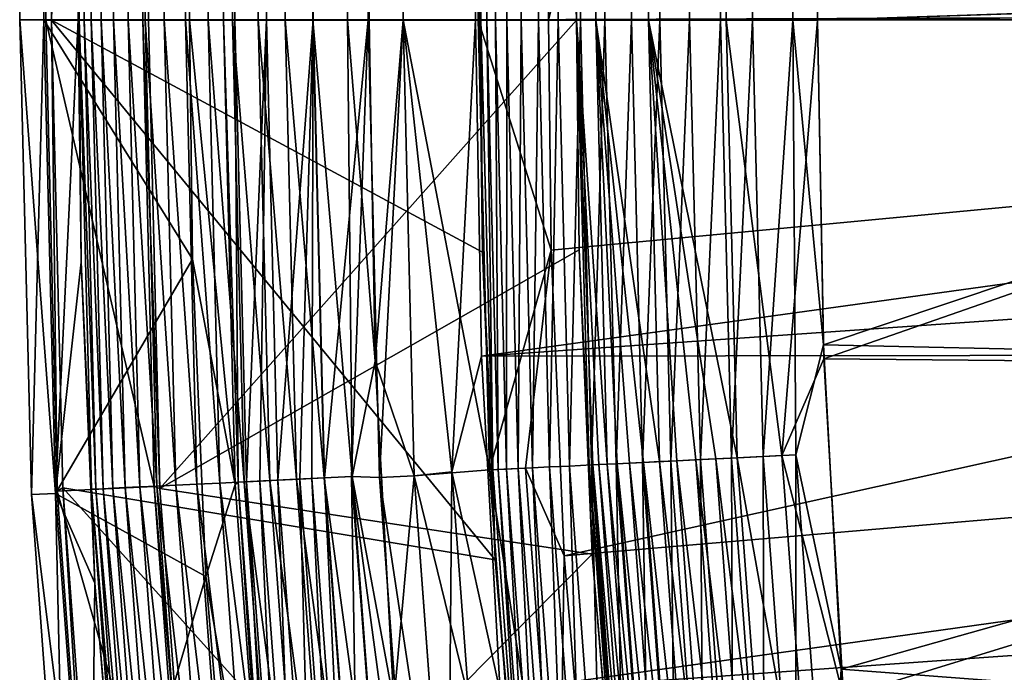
# Model space of a CAD drawing. Header units: metres. Extents: x -901 to 901, y -486 to 401.
# Tile 39 of 256: x -901 to -880, y -214 to -201. Entities that reach past the tile are written whole.
import ezdxf

# ---------------------------------------------------------------- set-up
doc = ezdxf.new("R2010")
doc.units = ezdxf.units.M

msp = doc.modelspace()

# ---------------------------------------------------------------- linework, layer by layer
at = {"layer": 'top'}
for points in [[(-899.858093, 200.736313, -107.314049), (-899.858093, -200.736313, -107.314049), (-899.977173, 200.736313, -98)], [(-899.858093, -200.736313, -107.314049), (-899.977173, -200.736313, -98), (-899.977173, 200.736313, -98)], [(-897.977112, -200.736313, -98), (-897.977112, 200.736313, -98), (-899.977173, 200.736313, -98)], [(-899.977173, 200.736313, -98), (-899.977173, -200.736313, -98), (-897.977112, -200.736313, -98)], [(-899.858093, 200.736313, -107.314049), (-891.028748, 200.736313, -613.146606), (-899.858093, -200.736313, -107.314049)], [(-891.028748, 200.736313, -613.146606), (-891.028748, -200.736313, -613.146606), (-899.858093, -200.736313, -107.314049)], [(-897.977112, 200.736313, -98), (-897.977112, -200.736313, -98), (-897.858398, 200.736313, -107.279144)], [(-897.977112, -200.736313, -98), (-897.858398, -200.736313, -107.279144), (-897.858398, 200.736313, -107.279144)], [(-897.858398, -200.736313, -107.279144), (-889.029053, -200.736313, -613.111694), (-897.858398, 200.736313, -107.279144)], [(-889.029053, -200.736313, -613.111694), (-889.029053, 200.736313, -613.111694), (-897.858398, 200.736313, -107.279144)], [(-891.028748, -200.736313, -613.146606), (-891.028748, 200.736313, -613.146606), (-891.001404, -200.736313, -613.654114)], [(-891.028748, 200.736313, -613.146606), (-890.874207, 200.736313, -614.48999), (-891.001404, -200.736313, -613.654114)], [(-890.874207, 200.736313, -614.48999), (-890.874756, -200.736313, -614.487427), (-891.001404, -200.736313, -613.654114)], [(-890.7005, -200.736313, -615.142822), (-890.874756, -200.736313, -614.487427), (-890.874207, 200.736313, -614.48999)], [(-890.463379, 200.736313, -615.778259), (-890.7005, -200.736313, -615.142822), (-890.874207, 200.736313, -614.48999)], [(-890.463379, 200.736313, -615.778259), (-890.46344, -200.736313, -615.778137), (-890.7005, -200.736313, -615.142822)], [(-890.166077, -200.736313, -616.386963), (-890.46344, -200.736313, -615.778137), (-890.463379, 200.736313, -615.778259)], [(-889.811707, 200.736313, -616.963074), (-890.166077, -200.736313, -616.386963), (-890.463379, 200.736313, -615.778259)], [(-889.811707, 200.736313, -616.963074), (-889.811279, -200.736313, -616.963623), (-890.166077, -200.736313, -616.386963)], [(-888.943604, 200.736313, -617.999878), (-889.402527, -200.736313, -617.50293), (-889.811707, 200.736313, -616.963074)], [(-889.402527, -200.736313, -617.50293), (-889.811279, -200.736313, -616.963623), (-889.811707, 200.736313, -616.963074)], [(-888.943604, 200.736313, -617.999878), (-888.943604, -200.736313, -617.999878), (-889.402527, -200.736313, -617.50293)], [(-888.625793, -200.736313, -614.98877), (-888.91925, 200.736313, -614.067932), (-889.029053, -200.736313, -613.111694)], [(-888.91925, 200.736313, -614.067932), (-888.997437, 200.736313, -613.591736), (-889.029053, -200.736313, -613.111694)], [(-889.029053, -200.736313, -613.111694), (-888.997437, 200.736313, -613.591736), (-889.029053, 200.736313, -613.111694)], [(-887.891846, 200.736313, -618.849731), (-888.438721, -200.736313, -618.450073), (-888.943604, 200.736313, -617.999878)], [(-888.438721, -200.736313, -618.450073), (-888.943604, -200.736313, -617.999878), (-888.943604, 200.736313, -617.999878)], [(-888.794922, 200.736313, -614.535522), (-888.91925, 200.736313, -614.067932), (-888.625793, -200.736313, -614.98877)], [(-888.625854, 200.736313, -614.988647), (-888.794922, 200.736313, -614.535522), (-888.625793, -200.736313, -614.98877)], [(-888.625793, -200.736313, -614.98877), (-888.413696, 200.736313, -615.422974), (-888.625854, 200.736313, -614.988647)], [(-887.541809, -200.736313, -616.573364), (-888.160706, 200.736313, -615.83429), (-888.625793, -200.736313, -614.98877)], [(-888.160706, 200.736313, -615.83429), (-888.413696, 200.736313, -615.422974), (-888.625793, -200.736313, -614.98877)], [(-887.891846, 200.736313, -618.849731), (-887.892395, -200.736313, -618.849365), (-888.438721, -200.736313, -618.450073)], [(-887.869141, 200.736313, -616.218933), (-888.160706, 200.736313, -615.83429), (-887.541809, -200.736313, -616.573364)], [(-887.309631, -200.736313, -619.19397), (-887.892395, -200.736313, -618.849365), (-887.891846, 200.736313, -618.849731)], [(-886.695801, 200.736313, -619.480652), (-887.309631, -200.736313, -619.19397), (-887.891846, 200.736313, -618.849731)], [(-887.541809, 200.736313, -616.573364), (-887.869141, 200.736313, -616.218933), (-887.541809, -200.736313, -616.573364)], [(-885.938538, -200.736313, -617.629578), (-886.791992, 200.736313, -617.17926), (-887.541809, -200.736313, -616.573364)], [(-886.791992, 200.736313, -617.17926), (-887.181702, 200.736313, -616.89447), (-887.541809, -200.736313, -616.573364)], [(-887.541809, -200.736313, -616.573364), (-887.181702, 200.736313, -616.89447), (-887.541809, 200.736313, -616.573364)], [(-886.695801, 200.736313, -619.480652), (-886.695679, -200.736313, -619.480713), (-887.309631, -200.736313, -619.19397)], [(-886.376343, 200.736313, -617.42511), (-886.791992, 200.736313, -617.17926), (-885.938538, -200.736313, -617.629578)], [(-885.400574, 200.736313, -619.868958), (-886.056335, -200.736313, -619.706604), (-886.695801, 200.736313, -619.480652)], [(-886.056335, -200.736313, -619.706604), (-886.695679, -200.736313, -619.480713), (-886.695801, 200.736313, -619.480652)], [(-885.938416, 200.736313, -617.629578), (-886.376343, 200.736313, -617.42511), (-885.938538, -200.736313, -617.629578)], [(-885.39801, -200.736313, -619.869446), (-886.056335, -200.736313, -619.706604), (-885.400574, 200.736313, -619.868958)], [(-884.054688, 0, -618), (-885.012695, 200.736313, -617.90686), (-885.938538, -200.736313, -617.629578)], [(-885.938538, -200.736313, -617.629578), (-885.012695, 200.736313, -617.90686), (-885.938416, 200.736313, -617.629578)], [(-884.562622, -200.736313, -619.981506), (-885.400574, 200.736313, -619.868958), (-884.054688, 200.736313, -620)], [(-884.562622, -200.736313, -619.981506), (-885.39801, -200.736313, -619.869446), (-885.400574, 200.736313, -619.868958)], [(-884.054688, -200.736313, -620), (-884.562622, -200.736313, -619.981506), (-884.054688, 200.736313, -620)], [(-861.763306, -200, -620), (-884.054688, -200.736313, -620), (-884.054688, 200.736313, -620)], [(-884.054688, -200.736313, -618), (-884.054688, 0, -618), (-885.938538, -200.736313, -617.629578)], [(-884.054688, 0, -618), (-884.054688, -200.736313, -618), (-861.763306, -200, -618)], [(-883.932007, -207.441833, -620), (-884.054688, -200.736313, -620), (-861.763306, -200, -620)], [(-861.763306, -200, -618), (-884.054688, -200.736313, -618), (-883.921265, -207.729507, -618)], [(-861.56842, -207.937347, -620), (-883.932007, -207.441833, -620), (-861.763306, -200, -620)], [(-861.763306, -200, -618), (-883.921265, -207.729507, -618), (-861.56842, -207.937347, -618)], [(-899.977173, -200.736313, -98), (-899.858093, -200.736313, -107.314049), (-899.739502, -210.463898, -98)], [(-899.977173, -200.736313, -98), (-897.741821, -210.366074, -98), (-897.977112, -200.736313, -98)], [(-899.977173, -200.736313, -98), (-899.739502, -210.463898, -98), (-897.741821, -210.366074, -98)], [(-899.858093, -200.736313, -107.314049), (-899.622803, -210.397491, -107.314049), (-899.739502, -210.463898, -98)], [(-891.028748, -200.736313, -613.146606), (-890.968384, -205.529175, -613.146606), (-899.858093, -200.736313, -107.314049)], [(-890.968384, -205.529175, -613.146606), (-890.701965, -211.883499, -613.146606), (-899.858093, -200.736313, -107.314049)], [(-899.858093, -200.736313, -107.314049), (-890.701965, -211.883499, -613.146606), (-899.622803, -210.397491, -107.314049)], [(-897.858398, -200.736313, -107.279144), (-897.977112, -200.736313, -98), (-897.620911, -210.40863, -107.279144)], [(-897.977112, -200.736313, -98), (-897.741821, -210.366074, -98), (-897.620911, -210.40863, -107.279144)], [(-897.858398, -200.736313, -107.279144), (-897.620911, -210.40863, -107.279144), (-889.029053, -200.736313, -613.111694)], [(-897.620911, -210.40863, -107.279144), (-888.969299, -205.479065, -613.111694), (-889.029053, -200.736313, -613.111694)], [(-890.968384, -205.529175, -613.146606), (-891.028748, -200.736313, -613.146606), (-891.001404, -200.736313, -613.654114)], [(-890.752625, -210.023514, -613.819397), (-890.968384, -205.529175, -613.146606), (-891.001404, -200.736313, -613.654114)], [(-891.001404, -200.736313, -613.654114), (-890.874756, -200.736313, -614.487427), (-890.752625, -210.023514, -613.819397)], [(-890.874756, -200.736313, -614.487427), (-890.6427, -210.018143, -614.487244), (-890.752625, -210.023514, -613.819397)], [(-890.874756, -200.736313, -614.487427), (-890.7005, -200.736313, -615.142822), (-890.6427, -210.018143, -614.487244)], [(-890.468933, -210.009644, -615.142639), (-890.7005, -200.736313, -615.142822), (-890.46344, -200.736313, -615.778137)], [(-890.7005, -200.736313, -615.142822), (-890.468933, -210.009644, -615.142639), (-890.6427, -210.018143, -614.487244)], [(-890.232666, -209.998093, -615.778259), (-890.468933, -210.009644, -615.142639), (-890.46344, -200.736313, -615.778137)], [(-890.232666, -209.998093, -615.778259), (-890.46344, -200.736313, -615.778137), (-890.166077, -200.736313, -616.386963)], [(-889.935669, -209.983582, -616.387024), (-890.232666, -209.998093, -615.778259), (-890.166077, -200.736313, -616.386963)], [(-890.166077, -200.736313, -616.386963), (-889.811279, -200.736313, -616.963623), (-889.935669, -209.983582, -616.387024)], [(-889.811279, -200.736313, -616.963623), (-889.581238, -209.966263, -616.963562), (-889.935669, -209.983582, -616.387024)], [(-889.811279, -200.736313, -616.963623), (-889.402527, -200.736313, -617.50293), (-889.581238, -209.966263, -616.963562)], [(-889.402527, -200.736313, -617.50293), (-889.173035, -209.946304, -617.502808), (-889.581238, -209.966263, -616.963562)], [(-889.173035, -209.946304, -617.502808), (-889.402527, -200.736313, -617.50293), (-888.943604, -200.736313, -617.999878)], [(-888.714783, -209.923904, -617.999878), (-889.173035, -209.946304, -617.502808), (-888.943604, -200.736313, -617.999878)], [(-888.689758, -209.922684, -614.067932), (-888.565857, -209.916626, -614.5354), (-889.029053, -200.736313, -613.111694)], [(-888.565857, -209.916626, -614.5354), (-888.397339, -209.908386, -614.98877), (-889.029053, -200.736313, -613.111694)], [(-889.029053, -200.736313, -613.111694), (-888.397339, -209.908386, -614.98877), (-888.625793, -200.736313, -614.98877)], [(-888.689758, -209.922684, -614.067932), (-889.029053, -200.736313, -613.111694), (-888.768188, -209.926514, -613.591614)], [(-889.029053, -200.736313, -613.111694), (-888.969299, -205.479065, -613.111694), (-888.768188, -209.926514, -613.591614)], [(-888.714783, -209.923904, -617.999878), (-888.943604, -200.736313, -617.999878), (-888.438721, -200.736313, -618.450073)], [(-888.210388, -209.899261, -618.449951), (-888.714783, -209.923904, -617.999878), (-888.438721, -200.736313, -618.450073)], [(-887.932678, -209.885681, -615.834167), (-887.641541, -209.871445, -616.218872), (-888.625793, -200.736313, -614.98877)], [(-887.641541, -209.871445, -616.218872), (-887.314697, -209.855469, -616.573364), (-888.625793, -200.736313, -614.98877)], [(-888.625793, -200.736313, -614.98877), (-887.314697, -209.855469, -616.573364), (-887.541809, -200.736313, -616.573364)], [(-888.397339, -209.908386, -614.98877), (-888.185486, -209.898041, -615.422974), (-888.625793, -200.736313, -614.98877)], [(-888.625793, -200.736313, -614.98877), (-888.185486, -209.898041, -615.422974), (-887.932678, -209.885681, -615.834167)], [(-888.438721, -200.736313, -618.450073), (-887.892395, -200.736313, -618.849365), (-888.210388, -209.899261, -618.449951)], [(-887.892395, -200.736313, -618.849365), (-887.664734, -209.872589, -618.849182), (-888.210388, -209.899261, -618.449951)], [(-887.892395, -200.736313, -618.849365), (-887.309631, -200.736313, -619.19397), (-887.664734, -209.872589, -618.849182)], [(-887.309631, -200.736313, -619.19397), (-887.082825, -209.844147, -619.19397), (-887.664734, -209.872589, -618.849182)], [(-885.938538, -200.736313, -617.629578), (-887.541809, -200.736313, -616.573364), (-885.713318, -209.777206, -617.629578)], [(-887.541809, -200.736313, -616.573364), (-886.150635, -209.798584, -617.425049), (-885.713318, -209.777206, -617.629578)], [(-887.314697, -209.855469, -616.573364), (-886.954895, -209.837891, -616.894409), (-887.541809, -200.736313, -616.573364)], [(-887.541809, -200.736313, -616.573364), (-886.954895, -209.837891, -616.894409), (-886.565735, -209.818863, -617.179138)], [(-886.150635, -209.798584, -617.425049), (-887.541809, -200.736313, -616.573364), (-886.565735, -209.818863, -617.179138)], [(-887.082825, -209.844147, -619.19397), (-887.309631, -200.736313, -619.19397), (-886.695679, -200.736313, -619.480713)], [(-886.469727, -209.814178, -619.480652), (-887.082825, -209.844147, -619.19397), (-886.695679, -200.736313, -619.480713)], [(-886.469727, -209.814178, -619.480652), (-886.695679, -200.736313, -619.480713), (-886.056335, -200.736313, -619.706604)], [(-885.830872, -209.782959, -619.706055), (-886.469727, -209.814178, -619.480652), (-886.056335, -200.736313, -619.706604)], [(-886.056335, -200.736313, -619.706604), (-885.39801, -200.736313, -619.869446), (-885.830872, -209.782959, -619.706055)], [(-884.054688, -200.736313, -618), (-885.938538, -200.736313, -617.629578), (-884.788635, -209.73201, -617.90625)], [(-885.938538, -200.736313, -617.629578), (-885.713318, -209.777206, -617.629578), (-884.788635, -209.73201, -617.90625)], [(-885.39801, -200.736313, -619.869446), (-885.173279, -209.750809, -619.86853), (-885.830872, -209.782959, -619.706055)], [(-885.39801, -200.736313, -619.869446), (-884.562622, -200.736313, -619.981506), (-885.173279, -209.750809, -619.86853)], [(-884.562622, -200.736313, -619.981506), (-884.504456, -209.718124, -619.966919), (-885.173279, -209.750809, -619.86853)], [(-884.788635, -209.73201, -617.90625), (-883.921265, -207.729507, -618), (-884.054688, -200.736313, -618)], [(-884.054688, -200.736313, -620), (-883.932007, -207.441833, -620), (-884.562622, -200.736313, -619.981506)], [(-883.932007, -207.441833, -620), (-884.504456, -209.718124, -619.966919), (-884.562622, -200.736313, -619.981506)], [(-888.969299, -205.479065, -613.111694), (-897.620911, -210.40863, -107.279144), (-888.705688, -211.766937, -613.111694)], [(-890.701965, -211.883499, -613.146606), (-890.968384, -205.529175, -613.146606), (-890.752625, -210.023514, -613.819397)], [(-888.768188, -209.926514, -613.591614), (-888.969299, -205.479065, -613.111694), (-888.705688, -211.766937, -613.111694)], [(-883.932007, -207.441833, -620), (-883.564148, -214.138367, -620), (-884.504456, -209.718124, -619.966919)], [(-883.564148, -214.138367, -620), (-883.932007, -207.441833, -620), (-861.56842, -207.937347, -620)], [(-883.521118, -214.712524, -618), (-883.921265, -207.729507, -618), (-884.788635, -209.73201, -617.90625)], [(-883.921265, -207.729507, -618), (-883.521118, -214.712524, -618), (-861.56842, -207.937347, -618)], [(-860.984375, -215.855576, -620), (-883.564148, -214.138367, -620), (-861.56842, -207.937347, -620)], [(-861.56842, -207.937347, -618), (-883.521118, -214.712524, -618), (-860.984375, -215.855576, -618)], [(-887.664734, -209.872589, -618.849182), (-887.082825, -209.844147, -619.19397), (-886.984924, -219.008026, -618.849182)], [(-886.277649, -218.938644, -616.894409), (-886.954895, -209.837891, -616.894409), (-887.314697, -209.855469, -616.573364)], [(-886.40509, -218.951141, -619.19397), (-887.082825, -209.844147, -619.19397), (-886.469727, -209.814178, -619.480652)], [(-887.082825, -209.844147, -619.19397), (-886.40509, -218.951141, -619.19397), (-886.984924, -219.008026, -618.849182)], [(-886.954895, -209.837891, -616.894409), (-885.889893, -218.900589, -617.179138), (-886.565735, -209.818863, -617.179138)], [(-885.889893, -218.900589, -617.179138), (-886.954895, -209.837891, -616.894409), (-886.277649, -218.938644, -616.894409)], [(-885.476318, -218.860031, -617.425049), (-886.150635, -209.798584, -617.425049), (-886.565735, -209.818863, -617.179138)], [(-886.565735, -209.818863, -617.179138), (-885.889893, -218.900589, -617.179138), (-885.476318, -218.860031, -617.425049)], [(-885.794189, -218.891205, -619.480652), (-886.469727, -209.814178, -619.480652), (-885.830872, -209.782959, -619.706055)], [(-885.794189, -218.891205, -619.480652), (-886.40509, -218.951141, -619.19397), (-886.469727, -209.814178, -619.480652)], [(-885.713318, -209.777206, -617.629578), (-886.150635, -209.798584, -617.425049), (-885.040588, -218.817276, -617.629578)], [(-886.150635, -209.798584, -617.425049), (-885.476318, -218.860031, -617.425049), (-885.040588, -218.817276, -617.629578)], [(-885.830872, -209.782959, -619.706055), (-885.173279, -209.750809, -619.86853), (-885.157715, -218.828766, -619.706055)], [(-885.157715, -218.828766, -619.706055), (-885.794189, -218.891205, -619.480652), (-885.830872, -209.782959, -619.706055)], [(-884.788635, -209.73201, -617.90625), (-885.713318, -209.777206, -617.629578), (-884.119263, -218.726898, -617.90625)], [(-885.713318, -209.777206, -617.629578), (-885.040588, -218.817276, -617.629578), (-884.119263, -218.726898, -617.90625)], [(-885.173279, -209.750809, -619.86853), (-884.504456, -209.718124, -619.966919), (-884.502502, -218.764496, -619.86853)], [(-885.173279, -209.750809, -619.86853), (-884.502502, -218.764496, -619.86853), (-885.157715, -218.828766, -619.706055)], [(-884.119263, -218.726898, -617.90625), (-883.521118, -214.712524, -618), (-884.788635, -209.73201, -617.90625)], [(-884.504456, -209.718124, -619.966919), (-883.836121, -218.699112, -619.966919), (-884.502502, -218.764496, -619.86853)], [(-883.564148, -214.138367, -620), (-883.836121, -218.699112, -619.966919), (-884.504456, -209.718124, -619.966919)], [(-890.752625, -210.023514, -613.819397), (-890.6427, -210.018143, -614.487244), (-890.061584, -219.30986, -613.819397)], [(-890.061584, -219.30986, -613.819397), (-890.701965, -211.883499, -613.146606), (-890.752625, -210.023514, -613.819397)], [(-890.6427, -210.018143, -614.487244), (-890.468933, -210.009644, -615.142639), (-889.952026, -219.299103, -614.487244)], [(-890.6427, -210.018143, -614.487244), (-889.952026, -219.299103, -614.487244), (-890.061584, -219.30986, -613.819397)], [(-889.778931, -219.28212, -615.142639), (-890.468933, -210.009644, -615.142639), (-890.232666, -209.998093, -615.778259)], [(-890.468933, -210.009644, -615.142639), (-889.778931, -219.28212, -615.142639), (-889.952026, -219.299103, -614.487244)], [(-889.543518, -219.259033, -615.778259), (-890.232666, -209.998093, -615.778259), (-889.935669, -209.983582, -616.387024)], [(-889.543518, -219.259033, -615.778259), (-889.778931, -219.28212, -615.142639), (-890.232666, -209.998093, -615.778259)], [(-889.935669, -209.983582, -616.387024), (-889.581238, -209.966263, -616.963562), (-889.24762, -219.229996, -616.387024)], [(-889.24762, -219.229996, -616.387024), (-889.543518, -219.259033, -615.778259), (-889.935669, -209.983582, -616.387024)], [(-889.581238, -209.966263, -616.963562), (-889.173035, -209.946304, -617.502808), (-888.894409, -219.195358, -616.963562)], [(-889.581238, -209.966263, -616.963562), (-888.894409, -219.195358, -616.963562), (-889.24762, -219.229996, -616.387024)], [(-888.487732, -219.155457, -617.502808), (-889.173035, -209.946304, -617.502808), (-888.714783, -209.923904, -617.999878)], [(-889.173035, -209.946304, -617.502808), (-888.487732, -219.155457, -617.502808), (-888.894409, -219.195358, -616.963562)], [(-888.689758, -209.922684, -614.067932), (-888.768188, -209.926514, -613.591614), (-888.006226, -219.108215, -614.067932)], [(-888.768188, -209.926514, -613.591614), (-888.705688, -211.766937, -613.111694), (-888.084351, -219.115875, -613.591614)], [(-888.768188, -209.926514, -613.591614), (-888.084351, -219.115875, -613.591614), (-888.006226, -219.108215, -614.067932)], [(-888.031128, -219.110657, -617.999878), (-888.714783, -209.923904, -617.999878), (-888.210388, -209.899261, -618.449951)], [(-888.031128, -219.110657, -617.999878), (-888.487732, -219.155457, -617.502808), (-888.714783, -209.923904, -617.999878)], [(-887.882751, -219.0961, -614.5354), (-888.565857, -209.916626, -614.5354), (-888.689758, -209.922684, -614.067932)], [(-888.006226, -219.108215, -614.067932), (-887.882751, -219.0961, -614.5354), (-888.689758, -209.922684, -614.067932)], [(-888.397339, -209.908386, -614.98877), (-888.565857, -209.916626, -614.5354), (-887.714844, -219.079636, -614.98877)], [(-888.565857, -209.916626, -614.5354), (-887.882751, -219.0961, -614.5354), (-887.714844, -219.079636, -614.98877)], [(-887.503784, -219.058929, -615.422974), (-888.185486, -209.898041, -615.422974), (-888.397339, -209.908386, -614.98877)], [(-888.397339, -209.908386, -614.98877), (-887.714844, -219.079636, -614.98877), (-887.503784, -219.058929, -615.422974)], [(-888.210388, -209.899261, -618.449951), (-887.664734, -209.872589, -618.849182), (-887.528564, -219.061356, -618.449951)], [(-887.528564, -219.061356, -618.449951), (-888.031128, -219.110657, -617.999878), (-888.210388, -209.899261, -618.449951)], [(-888.185486, -209.898041, -615.422974), (-887.251892, -219.03421, -615.834167), (-887.932678, -209.885681, -615.834167)], [(-887.251892, -219.03421, -615.834167), (-888.185486, -209.898041, -615.422974), (-887.503784, -219.058929, -615.422974)], [(-886.961792, -219.005753, -616.218872), (-887.641541, -209.871445, -616.218872), (-887.932678, -209.885681, -615.834167)], [(-887.251892, -219.03421, -615.834167), (-886.961792, -219.005753, -616.218872), (-887.932678, -209.885681, -615.834167)], [(-887.664734, -209.872589, -618.849182), (-886.984924, -219.008026, -618.849182), (-887.528564, -219.061356, -618.449951)], [(-887.314697, -209.855469, -616.573364), (-887.641541, -209.871445, -616.218872), (-886.636108, -218.973801, -616.573364)], [(-887.641541, -209.871445, -616.218872), (-886.961792, -219.005753, -616.218872), (-886.636108, -218.973801, -616.573364)], [(-887.314697, -209.855469, -616.573364), (-886.636108, -218.973801, -616.573364), (-886.277649, -218.938644, -616.894409)], [(-899.739502, -210.463898, -98), (-897.034729, -219.993774, -98), (-897.741821, -210.366074, -98)], [(-899.739502, -210.463898, -98), (-899.622803, -210.397491, -107.314049), (-899.025208, -220.189484, -98)], [(-899.622803, -210.397491, -107.314049), (-898.914429, -220.04718, -107.314049), (-899.025208, -220.189484, -98)], [(-890.701965, -211.883499, -613.146606), (-889.92688, -221.185043, -613.146606), (-899.622803, -210.397491, -107.314049)], [(-899.622803, -210.397491, -107.314049), (-889.92688, -221.185043, -613.146606), (-898.914429, -220.04718, -107.314049)], [(-897.620911, -210.40863, -107.279144), (-897.741821, -210.366074, -98), (-896.90918, -220.057663, -107.279144)], [(-897.741821, -210.366074, -98), (-897.034729, -219.993774, -98), (-896.90918, -220.057663, -107.279144)], [(-897.620911, -210.40863, -107.279144), (-896.90918, -220.057663, -107.279144), (-888.705688, -211.766937, -613.111694)], [(-899.739502, -210.463898, -98), (-899.025208, -220.189484, -98), (-897.034729, -219.993774, -98)], [(-888.705688, -211.766937, -613.111694), (-896.90918, -220.057663, -107.279144), (-887.938782, -220.969879, -613.111694)], [(-888.705688, -211.766937, -613.111694), (-887.938782, -220.969879, -613.111694), (-888.084351, -219.115875, -613.591614)], [(-889.92688, -221.185043, -613.146606), (-890.701965, -211.883499, -613.146606), (-890.061584, -219.30986, -613.819397)], [(-883.564148, -214.138367, -620), (-882.951538, -220.816956, -620), (-883.836121, -218.699112, -619.966919)], [(-882.951538, -220.816956, -620), (-883.564148, -214.138367, -620), (-860.984375, -215.855576, -620)]]:
    msp.add_3dface(points, dxfattribs=at)
at = {"layer": 'top0'}
for points in [[(-897.014709, -200.734329, -87), (-900.014832, -200.734329, -87), (-897.014709, -0.734328, -87)], [(-900.014832, -200.734329, -87), (-900.014832, -0.734328, -87), (-897.014709, -0.734328, -87)], [(-899.307495, -200.734329, -5.947641), (-899.307495, -0.734328, -5.947641), (-900.014832, -200.734329, -87)], [(-899.307495, -0.734328, -5.947641), (-900.014832, -0.734328, -87), (-900.014832, -200.734329, -87)], [(-899.000977, -0.734328, -4.106106), (-899.307495, -0.734328, -5.947641), (-899.183777, -200.734329, -4.78678)], [(-899.183777, -200.734329, -4.78678), (-899.307495, -0.734328, -5.947641), (-899.286926, -200.734329, -5.501097)], [(-899.307495, -0.734328, -5.947641), (-899.307495, -200.734329, -5.947641), (-899.286926, -200.734329, -5.501097)], [(-899.03717, -200.734329, -4.218722), (-899.000977, -0.734328, -4.106106), (-899.183777, -200.734329, -4.78678)], [(-899.000977, -0.734328, -4.106106), (-899.03717, -200.734329, -4.218722), (-898.835876, -200.734329, -3.667798)], [(-898.14325, -0.734328, -2.447921), (-899.000977, -0.734328, -4.106106), (-898.58197, -200.734329, -3.139509)], [(-898.58197, -200.734329, -3.139509), (-899.000977, -0.734328, -4.106106), (-898.835876, -200.734329, -3.667798)], [(-898.277954, -200.734329, -2.638935), (-898.14325, -0.734328, -2.447921), (-898.58197, -200.734329, -3.139509)], [(-898.14325, -0.734328, -2.447921), (-898.277954, -200.734329, -2.638935), (-897.926758, -200.734329, -2.170612)], [(-896.817444, -0.734328, -1.133617), (-898.14325, -0.734328, -2.447921), (-897.531799, -200.734329, -1.738888)], [(-897.531799, -200.734329, -1.738888), (-898.14325, -0.734328, -2.447921), (-897.926758, -200.734329, -2.170612)], [(-897.096619, -200.734329, -1.347691), (-896.817444, -0.734328, -1.133617), (-897.531799, -200.734329, -1.738888)], [(-897.096619, -200.734329, -1.347691), (-896.625244, -200.734329, -1.000623), (-896.817444, -0.734328, -1.133617)], [(-896.307434, -0.734328, -5.959025), (-896.307434, -200.734329, -5.959025), (-897.014709, -0.734328, -87)], [(-896.307434, -200.734329, -5.959025), (-897.014709, -200.734329, -87), (-897.014709, -0.734328, -87)], [(-896.625244, -200.734329, -1.000623), (-896.12207, -200.734329, -0.701), (-896.817444, -0.734328, -1.133617)], [(-896.817444, -0.734328, -1.133617), (-896.12207, -200.734329, -0.701), (-895.151855, -0.734328, -0.290434)], [(-896.072815, -200.734329, -4.82471), (-896.307434, -0.734328, -5.959025), (-895.898926, -0.734328, -4.477523)], [(-896.072815, -200.734329, -4.82471), (-896.307434, -200.734329, -5.959025), (-896.307434, -0.734328, -5.959025)], [(-896.12207, -200.734329, -0.701), (-895.591553, -200.734329, -0.451673), (-895.151855, -0.734328, -0.290434)], [(-895.424011, -200.734329, -3.865118), (-896.072815, -200.734329, -4.82471), (-895.898926, -0.734328, -4.477523)], [(-895.424011, -200.734329, -3.865118), (-895.898926, -0.734328, -4.477523), (-894.807495, -0.734328, -3.395593)], [(-895.151855, -0.734328, -0.290434), (-895.591553, -200.734329, -0.451673), (-895.03894, -200.734329, -0.255184)], [(-894.458801, -200.734329, -3.22474), (-895.424011, -200.734329, -3.865118), (-894.807495, -0.734328, -3.395593)], [(-893.307678, -0.734328), (-895.151855, -0.734328, -0.290434), (-894.469604, -200.734329, -0.113575)], [(-895.151855, -0.734328, -0.290434), (-895.03894, -200.734329, -0.255184), (-894.469604, -200.734329, -0.113575)], [(-894.458801, -200.734329, -3.22474), (-894.807495, -0.734328, -3.395593), (-893.32251, -0.734328, -3)], [(-893.307678, -0.734328), (-894.469604, -200.734329, -0.113575), (-893.754395, -200.734329, -0.016652)], [(-893.32251, -200.734329, -3), (-894.458801, -200.734329, -3.22474), (-893.32251, -0.734328, -3)], [(-893.307678, -200.734329), (-893.307678, -0.734328), (-893.754395, -200.734329, -0.016652)], [(-893.32251, -200.734329, -3), (-892.603882, -0.734328, -3), (-892.603882, -200.734329, -3)], [(-893.32251, -200.734329, -3), (-893.32251, -0.734328, -3), (-892.603882, -0.734328, -3)], [(-892.603882, -0.734328), (-893.307678, -0.734328), (-892.603882, -200.734329)], [(-893.307678, -0.734328), (-893.307678, -200.734329), (-892.603882, -200.734329)], [(-891.111328, -200.734329, -3.399924), (-892.603882, -200.734329, -3), (-891.582947, -0.734328, -3.180022)], [(-891.582947, -0.734328, -3.180022), (-892.603882, -200.734329, -3), (-892.08551, -0.734328, -3.04535)], [(-892.603882, -200.734329, -3), (-892.603882, -0.734328, -3), (-892.08551, -0.734328, -3.04535)], [(-891.563354, -0.734328, -0.091617), (-892.603882, -200.734329), (-891.05304, -200.734329, -0.204963)], [(-891.563354, -0.734328, -0.091617), (-892.603882, -0.734328), (-892.603882, -200.734329)], [(-891.111328, -0.734328, -3.399924), (-891.111328, -200.734329, -3.399924), (-891.582947, -0.734328, -3.180022)], [(-890.554504, -0.734328, -0.3623), (-891.563354, -0.734328, -0.091617), (-891.05304, -200.734329, -0.204963)], [(-891.111328, -200.734329, -3.399924), (-891.111328, -0.734328, -3.399924), (-840.806519, -200.543762, -32.443417)], [(-890.554504, -0.734328, -0.3623), (-891.05304, -200.734329, -0.204963), (-889.607849, -200.734329, -0.803848)], [(-889.607849, -0.734328, -0.803848), (-890.554504, -0.734328, -0.3623), (-889.607849, -200.734329, -0.803848)], [(-839.306519, -200.543762, -29.845343), (-839.306519, -0.734328, -29.845343), (-889.607849, -200.734329, -0.803848)], [(-889.607849, -200.734329, -0.803848), (-839.306519, -0.734328, -29.845343), (-889.607849, -0.734328, -0.803848)], [(-840.806335, -200.734329, -32.443527), (-891.111328, -200.734329, -3.399924), (-840.806519, -200.543762, -32.443417)], [(-839.306335, -200.734329, -29.845451), (-839.306519, -200.543762, -29.845343), (-889.607849, -200.734329, -0.803848)], [(-899.77478, -210.512558, -87), (-900.014832, -200.734329, -87), (-896.952454, -205.677261, -87)], [(-900.014832, -200.734329, -87), (-897.014709, -200.734329, -87), (-896.952454, -205.677261, -87)], [(-899.307495, -200.734329, -5.947641), (-900.014832, -200.734329, -87), (-899.77478, -210.512558, -87)], [(-899.244507, -205.734711, -5.947641), (-899.307495, -200.734329, -5.947641), (-899.77478, -210.512558, -87)], [(-899.307495, -200.734329, -5.947641), (-899.244507, -205.734711, -5.947641), (-899.286926, -200.734329, -5.501097)], [(-899.183777, -200.734329, -4.78678), (-899.286926, -200.734329, -5.501097), (-898.941711, -210.42186, -4.786941)], [(-899.286926, -200.734329, -5.501097), (-899.032227, -210.426285, -5.365363), (-898.941711, -210.42186, -4.786941)], [(-899.244507, -205.734711, -5.947641), (-899.032227, -210.426285, -5.365363), (-899.286926, -200.734329, -5.501097)], [(-899.03717, -200.734329, -4.218722), (-899.183777, -200.734329, -4.78678), (-898.795593, -210.414719, -4.218875)], [(-899.183777, -200.734329, -4.78678), (-898.941711, -210.42186, -4.786941), (-898.795593, -210.414719, -4.218875)], [(-898.835876, -200.734329, -3.667798), (-899.03717, -200.734329, -4.218722), (-898.594971, -210.404922, -3.667668)], [(-899.03717, -200.734329, -4.218722), (-898.795593, -210.414719, -4.218875), (-898.594971, -210.404922, -3.667668)], [(-898.58197, -200.734329, -3.139509), (-898.835876, -200.734329, -3.667798), (-898.34137, -210.392517, -3.139467)], [(-898.835876, -200.734329, -3.667798), (-898.594971, -210.404922, -3.667668), (-898.34137, -210.392517, -3.139467)], [(-898.277954, -200.734329, -2.638935), (-898.58197, -200.734329, -3.139509), (-898.037598, -210.37767, -2.639013)], [(-898.58197, -200.734329, -3.139509), (-898.34137, -210.392517, -3.139467), (-898.037598, -210.37767, -2.639013)], [(-897.926758, -200.734329, -2.170612), (-898.277954, -200.734329, -2.638935), (-897.68689, -210.360535, -2.170691)], [(-898.277954, -200.734329, -2.638935), (-898.037598, -210.37767, -2.639013), (-897.68689, -210.360535, -2.170691)], [(-897.531799, -200.734329, -1.738888), (-897.926758, -200.734329, -2.170612), (-897.292542, -210.341263, -1.738888)], [(-897.926758, -200.734329, -2.170612), (-897.68689, -210.360535, -2.170691), (-897.292542, -210.341263, -1.738888)], [(-897.096619, -200.734329, -1.347691), (-897.531799, -200.734329, -1.738888), (-896.857788, -210.320007, -1.34779)], [(-897.531799, -200.734329, -1.738888), (-897.292542, -210.341263, -1.738888), (-896.857788, -210.320007, -1.34779)], [(-896.625244, -200.734329, -1.000623), (-897.096619, -200.734329, -1.347691), (-896.387024, -210.296997, -1.000777)], [(-897.096619, -200.734329, -1.347691), (-896.857788, -210.320007, -1.34779), (-896.387024, -210.296997, -1.000777)], [(-896.307434, -200.734329, -5.959025), (-896.071899, -210.330643, -5.959025), (-897.014709, -200.734329, -87)], [(-896.071899, -210.330643, -5.959025), (-896.952454, -205.677261, -87), (-897.014709, -200.734329, -87)], [(-896.12207, -200.734329, -0.701), (-896.625244, -200.734329, -1.000623), (-895.884521, -210.272446, -0.70103)], [(-896.625244, -200.734329, -1.000623), (-896.387024, -210.296997, -1.000777), (-895.884521, -210.272446, -0.70103)], [(-896.071899, -210.330643, -5.959025), (-896.307434, -200.734329, -5.959025), (-896.007813, -210.278473, -5.381563)], [(-896.007813, -210.278473, -5.381563), (-896.307434, -200.734329, -5.959025), (-896.072815, -200.734329, -4.82471)], [(-895.591553, -200.734329, -0.451673), (-896.12207, -200.734329, -0.701), (-895.354797, -210.246552, -0.451727)], [(-896.12207, -200.734329, -0.701), (-895.884521, -210.272446, -0.70103), (-895.354797, -210.246552, -0.451727)], [(-896.007813, -210.278473, -5.381563), (-896.072815, -200.734329, -4.82471), (-895.835327, -210.270035, -4.82471)], [(-895.835327, -210.270035, -4.82471), (-896.072815, -200.734329, -4.82471), (-895.424011, -200.734329, -3.865118)], [(-895.835327, -210.270035, -4.82471), (-895.424011, -200.734329, -3.865118), (-895.557983, -210.256485, -4.312942)], [(-895.03894, -200.734329, -0.255184), (-895.591553, -200.734329, -0.451673), (-894.80249, -210.219559, -0.255695)], [(-895.591553, -200.734329, -0.451673), (-895.354797, -210.246552, -0.451727), (-894.80249, -210.219559, -0.255695)], [(-895.557983, -210.256485, -4.312942), (-895.424011, -200.734329, -3.865118), (-895.187317, -210.238358, -3.865118)], [(-895.187317, -210.238358, -3.865118), (-895.424011, -200.734329, -3.865118), (-894.458801, -200.734329, -3.22474)], [(-895.187317, -210.238358, -3.865118), (-894.458801, -200.734329, -3.22474), (-894.736816, -210.216339, -3.497899)], [(-894.469604, -200.734329, -0.113575), (-895.03894, -200.734329, -0.255184), (-894.233887, -210.191772, -0.114353)], [(-895.03894, -200.734329, -0.255184), (-894.80249, -210.219559, -0.255695), (-894.233887, -210.191772, -0.114353)], [(-894.458801, -200.734329, -3.22474), (-894.486816, -210.204132, -3.348771), (-894.736816, -210.216339, -3.497899)], [(-894.223267, -210.191254, -3.22474), (-894.486816, -210.204132, -3.348771), (-894.458801, -200.734329, -3.22474)], [(-893.754395, -200.734329, -0.016652), (-894.469604, -200.734329, -0.113575), (-893.655396, -210.163498, -0.028766)], [(-894.469604, -200.734329, -0.113575), (-894.233887, -210.191772, -0.114353), (-893.655396, -210.163498, -0.028766)], [(-893.32251, -200.734329, -3), (-894.223267, -210.191254, -3.22474), (-894.458801, -200.734329, -3.22474)], [(-893.665588, -210.163986, -3.056892), (-894.223267, -210.191254, -3.22474), (-893.32251, -200.734329, -3)], [(-893.655396, -210.163498, -0.028766), (-893.178833, -207.778366), (-893.754395, -200.734329, -0.016652)], [(-893.178833, -207.778366), (-893.307678, -200.734329), (-893.754395, -200.734329, -0.016652)], [(-893.090515, -210.184189, -3), (-893.665588, -210.163986, -3.056892), (-893.32251, -200.734329, -3)], [(-893.090515, -210.184189, -3), (-893.32251, -200.734329, -3), (-892.603882, -200.734329, -3)], [(-892.603882, -200.734329), (-893.307678, -200.734329), (-893.178833, -207.778366)], [(-892.603882, -200.734329), (-893.178833, -207.778366), (-892.37677, -210.149124)], [(-892.603882, -200.734329, -3), (-892.372742, -210.148926, -3), (-893.090515, -210.184189, -3)], [(-891.598938, -210.062973, -3.101714), (-892.372742, -210.148926, -3), (-892.603882, -200.734329, -3)], [(-892.603882, -200.734329, -3), (-891.111328, -200.734329, -3.399924), (-891.598938, -210.062973, -3.101714)], [(-891.05304, -200.734329, -0.204963), (-892.603882, -200.734329), (-890.823547, -210.025085, -0.204445)], [(-892.603882, -200.734329), (-892.37677, -210.149124), (-890.823547, -210.025085, -0.204445)], [(-891.111328, -200.734329, -3.399924), (-890.98468, -207.677902, -3.399924), (-891.598938, -210.062973, -3.101714)], [(-891.111328, -200.734329, -3.399924), (-840.806335, -200.734329, -32.443527), (-890.98468, -207.677902, -3.399924)], [(-889.607849, -200.734329, -0.803848), (-891.05304, -200.734329, -0.204963), (-889.547974, -205.491623, -0.803848)], [(-891.05304, -200.734329, -0.204963), (-890.823547, -210.025085, -0.204445), (-889.547974, -205.491623, -0.803848)], [(-840.806335, -200.734329, -32.443527), (-840.757385, -204.174149, -32.447369), (-890.98468, -207.677902, -3.399924)], [(-839.306335, -200.734329, -29.845451), (-889.607849, -200.734329, -0.803848), (-889.547974, -205.491623, -0.803848)], [(-889.283508, -211.798798, -0.803848), (-839.306335, -200.734329, -29.845451), (-889.547974, -205.491623, -0.803848)], [(-839.127136, -207.507172, -29.852839), (-839.306335, -200.734329, -29.845451), (-889.283508, -211.798798, -0.803848)], [(-890.98468, -207.677902, -3.399924), (-840.757385, -204.174149, -32.447369), (-840.62439, -207.611755, -32.450905)], [(-889.547974, -205.491623, -0.803848), (-890.823547, -210.025085, -0.204445), (-890.081299, -209.9888, -0.456723)], [(-889.283508, -211.798798, -0.803848), (-889.547974, -205.491623, -0.803848), (-890.081299, -209.9888, -0.456723)], [(-899.77478, -210.512558, -87), (-896.952454, -205.677261, -87), (-896.677734, -212.23053, -87)], [(-899.244507, -205.734711, -5.947641), (-899.77478, -210.512558, -87), (-898.966614, -212.364182, -5.947641)], [(-899.244507, -205.734711, -5.947641), (-898.966614, -212.364182, -5.947641), (-899.032227, -210.426285, -5.365363)], [(-896.952454, -205.677261, -87), (-896.071899, -210.330643, -5.959025), (-896.677734, -212.23053, -87)], [(-890.98468, -207.677902, -3.399924), (-840.62439, -207.611755, -32.450905), (-890.604858, -214.612244, -3.399924)], [(-840.62439, -207.611755, -32.450905), (-840.407593, -211.04512, -32.454144), (-890.604858, -214.612244, -3.399924)], [(-888.514221, -221.03038, -0.803848), (-839.127136, -207.507172, -29.852839), (-889.283508, -211.798798, -0.803848)], [(-838.615112, -214.274445, -29.859097), (-839.127136, -207.507172, -29.852839), (-888.514221, -221.03038, -0.803848)], [(-892.792358, -214.812988), (-893.178833, -207.778366), (-893.655396, -210.163498, -0.028766)], [(-893.178833, -207.778366), (-892.792358, -214.812988), (-892.37677, -210.149124)], [(-891.598938, -210.062973, -3.101714), (-890.98468, -207.677902, -3.399924), (-890.604858, -214.612244, -3.399924)], [(-890.823547, -210.025085, -0.204445), (-892.37677, -210.149124), (-890.132202, -219.314987, -0.204445)], [(-890.823547, -210.025085, -0.204445), (-889.392639, -219.242432, -0.456723), (-890.081299, -209.9888, -0.456723)], [(-890.132202, -219.314987, -0.204445), (-889.392639, -219.242432, -0.456723), (-890.823547, -210.025085, -0.204445)], [(-890.081299, -209.9888, -0.456723), (-889.392639, -219.242432, -0.456723), (-889.283508, -211.798798, -0.803848)], [(-895.354797, -210.246552, -0.451727), (-895.884521, -210.272446, -0.70103), (-894.646973, -219.757904, -0.451727)], [(-895.125732, -219.804871, -4.82471), (-895.835327, -210.270035, -4.82471), (-895.557983, -210.256485, -4.312942)], [(-894.849426, -219.777771, -4.312942), (-895.557983, -210.256485, -4.312942), (-895.187317, -210.238358, -3.865118)], [(-895.125732, -219.804871, -4.82471), (-895.557983, -210.256485, -4.312942), (-894.849426, -219.777771, -4.312942)], [(-894.80249, -210.219559, -0.255695), (-895.354797, -210.246552, -0.451727), (-894.09668, -219.703918, -0.255695)], [(-895.354797, -210.246552, -0.451727), (-894.646973, -219.757904, -0.451727), (-894.09668, -219.703918, -0.255695)], [(-894.480103, -219.741531, -3.865118), (-895.187317, -210.238358, -3.865118), (-894.736816, -210.216339, -3.497899)], [(-894.849426, -219.777771, -4.312942), (-895.187317, -210.238358, -3.865118), (-894.480103, -219.741531, -3.865118)], [(-894.233887, -210.191772, -0.114353), (-894.80249, -210.219559, -0.255695), (-893.530151, -219.648346, -0.114353)], [(-894.80249, -210.219559, -0.255695), (-894.09668, -219.703918, -0.255695), (-893.530151, -219.648346, -0.114353)], [(-894.486816, -210.204132, -3.348771), (-894.03125, -219.697495, -3.497899), (-894.736816, -210.216339, -3.497899)], [(-894.736816, -210.216339, -3.497899), (-894.03125, -219.697495, -3.497899), (-894.480103, -219.741531, -3.865118)], [(-893.782166, -219.673065, -3.348771), (-894.486816, -210.204132, -3.348771), (-894.223267, -210.191254, -3.22474)], [(-894.03125, -219.697495, -3.497899), (-894.486816, -210.204132, -3.348771), (-893.782166, -219.673065, -3.348771)], [(-893.655396, -210.163498, -0.028766), (-894.233887, -210.191772, -0.114353), (-892.953796, -219.591797, -0.028766)], [(-894.233887, -210.191772, -0.114353), (-893.530151, -219.648346, -0.114353), (-892.953796, -219.591797, -0.028766)], [(-893.519592, -219.647308, -3.22474), (-894.223267, -210.191254, -3.22474), (-893.665588, -210.163986, -3.056892)], [(-893.782166, -219.673065, -3.348771), (-894.223267, -210.191254, -3.22474), (-893.519592, -219.647308, -3.22474)], [(-893.090515, -210.184189, -3), (-892.395142, -219.611267, -3), (-893.665588, -210.163986, -3.056892)], [(-892.395142, -219.611267, -3), (-892.963928, -219.592789, -3.056892), (-893.665588, -210.163986, -3.056892)], [(-893.665588, -210.163986, -3.056892), (-892.963928, -219.592789, -3.056892), (-893.519592, -219.647308, -3.22474)], [(-892.953796, -219.591797, -0.028766), (-892.792358, -214.812988), (-893.655396, -210.163498, -0.028766)], [(-892.372742, -210.148926, -3), (-891.679993, -219.540833, -3), (-893.090515, -210.184189, -3)], [(-893.090515, -210.184189, -3), (-891.679993, -219.540833, -3), (-892.395142, -219.611267, -3)], [(-892.37677, -210.149124), (-892.792358, -214.812988), (-891.68396, -219.541229)], [(-892.37677, -210.149124), (-891.68396, -219.541229), (-890.132202, -219.314987, -0.204445)], [(-891.679993, -219.540833, -3), (-892.372742, -210.148926, -3), (-891.598938, -210.062973, -3.101714)], [(-890.904785, -219.390778, -3.101714), (-891.679993, -219.540833, -3), (-891.598938, -210.062973, -3.101714)], [(-891.598938, -210.062973, -3.101714), (-890.604858, -214.612244, -3.399924), (-890.904785, -219.390778, -3.101714)], [(-898.941711, -210.42186, -4.786941), (-899.032227, -210.426285, -5.365363), (-898.220825, -220.108521, -4.786941)], [(-899.032227, -210.426285, -5.365363), (-898.311035, -220.117371, -5.365363), (-898.220825, -220.108521, -4.786941)], [(-898.966614, -212.364182, -5.947641), (-898.311035, -220.117371, -5.365363), (-899.032227, -210.426285, -5.365363)], [(-898.795593, -210.414719, -4.218875), (-898.941711, -210.42186, -4.786941), (-898.075256, -220.094238, -4.218875)], [(-898.941711, -210.42186, -4.786941), (-898.220825, -220.108521, -4.786941), (-898.075256, -220.094238, -4.218875)], [(-898.594971, -210.404922, -3.667668), (-898.795593, -210.414719, -4.218875), (-897.875366, -220.074631, -3.667668)], [(-898.795593, -210.414719, -4.218875), (-898.075256, -220.094238, -4.218875), (-897.875366, -220.074631, -3.667668)], [(-898.34137, -210.392517, -3.139467), (-898.594971, -210.404922, -3.667668), (-897.622681, -220.049835, -3.139467)], [(-898.594971, -210.404922, -3.667668), (-897.875366, -220.074631, -3.667668), (-897.622681, -220.049835, -3.139467)], [(-898.037598, -210.37767, -2.639013), (-898.34137, -210.392517, -3.139467), (-897.320007, -220.020142, -2.639013)], [(-898.34137, -210.392517, -3.139467), (-897.622681, -220.049835, -3.139467), (-897.320007, -220.020142, -2.639013)], [(-897.68689, -210.360535, -2.170691), (-898.037598, -210.37767, -2.639013), (-896.970642, -219.98587, -2.170691)], [(-898.037598, -210.37767, -2.639013), (-897.320007, -220.020142, -2.639013), (-896.970642, -219.98587, -2.170691)], [(-897.292542, -210.341263, -1.738888), (-897.68689, -210.360535, -2.170691), (-896.577637, -219.947311, -1.738888)], [(-897.68689, -210.360535, -2.170691), (-896.970642, -219.98587, -2.170691), (-896.577637, -219.947311, -1.738888)], [(-896.857788, -210.320007, -1.34779), (-897.292542, -210.341263, -1.738888), (-896.144531, -219.904816, -1.34779)], [(-897.292542, -210.341263, -1.738888), (-896.577637, -219.947311, -1.738888), (-896.144531, -219.904816, -1.34779)], [(-896.387024, -210.296997, -1.000777), (-896.857788, -210.320007, -1.34779), (-895.675415, -219.858795, -1.000777)], [(-896.857788, -210.320007, -1.34779), (-896.144531, -219.904816, -1.34779), (-895.675415, -219.858795, -1.000777)], [(-896.071899, -210.330643, -5.959025), (-895.365723, -219.903854, -5.959025), (-896.677734, -212.23053, -87)], [(-895.884521, -210.272446, -0.70103), (-896.387024, -210.296997, -1.000777), (-895.174805, -219.809692, -0.70103)], [(-896.387024, -210.296997, -1.000777), (-895.675415, -219.858795, -1.000777), (-895.174805, -219.809692, -0.70103)], [(-895.365723, -219.903854, -5.959025), (-896.071899, -210.330643, -5.959025), (-896.007813, -210.278473, -5.381563)], [(-895.297607, -219.821732, -5.381563), (-896.007813, -210.278473, -5.381563), (-895.835327, -210.270035, -4.82471)], [(-895.365723, -219.903854, -5.959025), (-896.007813, -210.278473, -5.381563), (-895.297607, -219.821732, -5.381563)], [(-895.884521, -210.272446, -0.70103), (-895.174805, -219.809692, -0.70103), (-894.646973, -219.757904, -0.451727)], [(-895.297607, -219.821732, -5.381563), (-895.835327, -210.270035, -4.82471), (-895.125732, -219.804871, -4.82471)], [(-899.055237, -220.267227, -87), (-899.77478, -210.512558, -87), (-896.677734, -212.23053, -87)], [(-899.77478, -210.512558, -87), (-899.055237, -220.267227, -87), (-898.966614, -212.364182, -5.947641)], [(-890.604858, -214.612244, -3.399924), (-840.407593, -211.04512, -32.454144), (-840.107117, -214.472153, -32.457088)], [(-889.392639, -219.242432, -0.456723), (-888.514221, -221.03038, -0.803848), (-889.283508, -211.798798, -0.803848)], [(-899.055237, -220.267227, -87), (-896.677734, -212.23053, -87), (-895.878052, -221.827301, -87)], [(-896.677734, -212.23053, -87), (-895.365723, -219.903854, -5.959025), (-895.878052, -221.827301, -87)], [(-898.966614, -212.364182, -5.947641), (-899.055237, -220.267227, -87), (-898.157532, -222.07399, -5.947641)], [(-898.966614, -212.364182, -5.947641), (-898.157532, -222.07399, -5.947641), (-898.311035, -220.117371, -5.365363)]]:
    msp.add_3dface(points, dxfattribs=at)
at = {"layer": 'top01'}
for points in [[(-900.014832, -200.734329, -105), (-900.514832, -200.734329, -105), (-900.014832, 200.734329, -105)], [(-900.514832, -200.734329, -105), (-900.514832, 200.734329, -105), (-900.014832, 200.734329, -105)], [(-900.514832, 200.734329, -105), (-900.514832, -200.734329, -105), (-900.514832, 200.734329, -80)], [(-900.514832, -200.734329, -105), (-900.514832, -200.734329, -80), (-900.514832, 200.734329, -80)], [(-900.514832, 200.734329, -80), (-900.514832, -200.734329, -80), (-900.014832, 200.734329, -80)], [(-900.514832, -200.734329, -80), (-900.014832, -200.734329, -80), (-900.014832, 200.734329, -80)], [(-900.014832, -200.734329, -80), (-900.014832, -200.734329, -105), (-900.014832, 200.734329, -80)], [(-900.014832, -200.734329, -105), (-900.014832, 200.734329, -105), (-900.014832, 200.734329, -80)], [(-900.014832, -200.734329, -105), (-899.77478, -210.512558, -105), (-900.514832, -200.734329, -105)], [(-899.77478, -210.512558, -105), (-900.27417, -210.537094, -105), (-900.514832, -200.734329, -105)], [(-900.514832, -200.734329, -105), (-900.27417, -210.537094, -105), (-900.514832, -200.734329, -80)], [(-900.27417, -210.537094, -105), (-900.27417, -210.537094, -80), (-900.514832, -200.734329, -80)], [(-900.514832, -200.734329, -80), (-900.27417, -210.537094, -80), (-900.014832, -200.734329, -80)], [(-900.27417, -210.537094, -80), (-899.77478, -210.512558, -80), (-900.014832, -200.734329, -80)], [(-899.77478, -210.512558, -105), (-900.014832, -200.734329, -105), (-899.77478, -210.512558, -80)], [(-900.014832, -200.734329, -105), (-900.014832, -200.734329, -80), (-899.77478, -210.512558, -80)], [(-899.77478, -210.512558, -105), (-899.055237, -220.267227, -105), (-900.27417, -210.537094, -105)], [(-900.27417, -210.537094, -80), (-899.552795, -220.316238, -80), (-899.77478, -210.512558, -80)], [(-899.055237, -220.267227, -105), (-899.552795, -220.316238, -105), (-900.27417, -210.537094, -105)], [(-900.27417, -210.537094, -105), (-899.552795, -220.316238, -105), (-900.27417, -210.537094, -80)], [(-899.552795, -220.316238, -105), (-899.552795, -220.316238, -80), (-900.27417, -210.537094, -80)], [(-899.055237, -220.267227, -105), (-899.77478, -210.512558, -105), (-899.055237, -220.267227, -80)], [(-899.77478, -210.512558, -105), (-899.77478, -210.512558, -80), (-899.055237, -220.267227, -80)], [(-899.552795, -220.316238, -80), (-899.055237, -220.267227, -80), (-899.77478, -210.512558, -80)]]:
    msp.add_3dface(points, dxfattribs=at)

doc.saveas('drawing.dxf')
